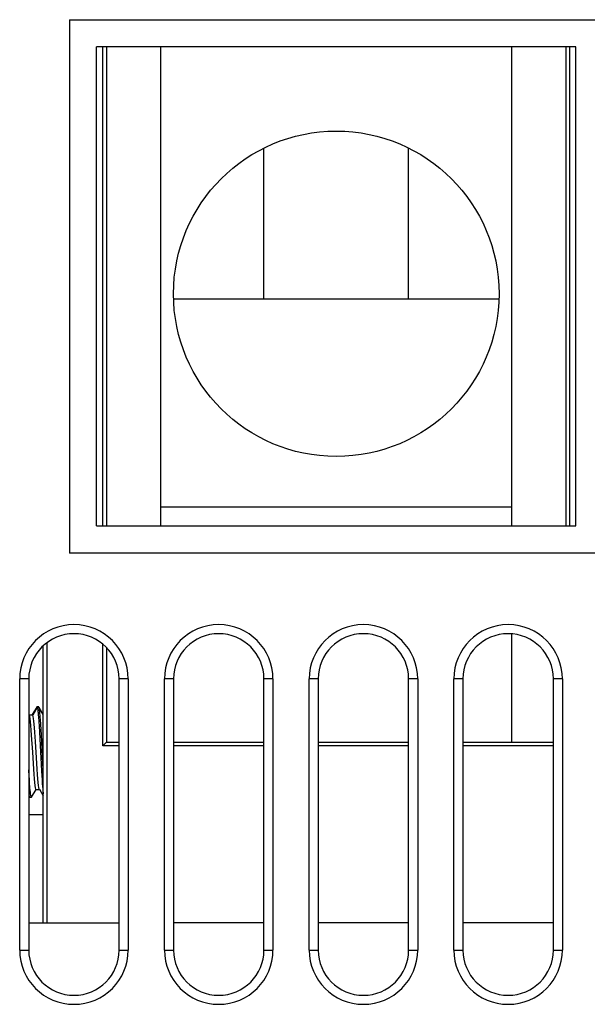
# Model space of a CAD drawing. Header units: millimetres. Extents: x 0 to 1574, y -402 to 1216.
# Tile 54 of 89: x 466 to 498, y 1035 to 1090. Entities that reach past the tile are written whole.
import ezdxf

# ---------------------------------------------------------------- set-up
doc = ezdxf.new("R2010")
doc.units = ezdxf.units.MM
doc.header["$LTSCALE"] = 65.395
for name, color, linetype in [('EFC5610_90KW_BOTTOM_1_AM_0', 7, 'CONTINUOUS'), ('LDZHJ_SZCYZT_M4X45_1_AM_0', 7, 'CONTINUOUS'), ('TERMINAL_HAPPY_3P_1_AM_0', 7, 'CONTINUOUS')]:
    doc.layers.add(name, color=color, linetype=linetype)

msp = doc.modelspace()

# ---------------------------------------------------------------- linework, layer by layer
at = {"layer": 'EFC5610_90KW_BOTTOM_1_AM_0', "color": 7}
for p, q in [((469.044, 1089.73), (469.044, 1060.23)), ((469.044, 1089.73), (555.344, 1089.73)), ((470.544, 1061.73), (470.544, 1088.23)), ((497.044, 1088.23), (470.544, 1088.23)), ((497.044, 1061.73), (497.044, 1088.23)), ((470.544, 1061.73), (497.044, 1061.73)), ((555.344, 1060.23), (469.044, 1060.23)), ((466.294, 1038.27), (466.294, 1053.27)), ((466.794, 1053.27), (466.294, 1053.27)), ((466.794, 1053.27), (466.794, 1038.27)), ((471.794, 1038.27), (471.794, 1053.27)), ((472.294, 1053.27), (471.794, 1053.27)), ((472.294, 1053.27), (472.294, 1038.27)), ((474.294, 1038.27), (474.294, 1053.27)), ((474.794, 1053.27), (474.294, 1053.27)), ((474.794, 1053.27), (474.794, 1038.27)), ((479.794, 1038.27), (479.794, 1053.27)), ((480.294, 1053.27), (479.794, 1053.27)), ((480.294, 1053.27), (480.294, 1038.27)), ((482.294, 1038.27), (482.294, 1053.27)), ((482.794, 1053.27), (482.294, 1053.27)), ((482.794, 1053.27), (482.794, 1038.27)), ((487.794, 1038.27), (487.794, 1053.27)), ((488.294, 1053.27), (487.794, 1053.27)), ((488.294, 1053.27), (488.294, 1038.27)), ((490.294, 1038.27), (490.294, 1053.27)), ((490.794, 1053.27), (490.294, 1053.27)), ((490.794, 1053.27), (490.794, 1038.27)), ((495.794, 1038.27), (495.794, 1053.27)), ((496.294, 1053.27), (495.794, 1053.27)), ((496.294, 1053.27), (496.294, 1038.27)), ((466.294, 1038.27), (466.794, 1038.27)), ((471.794, 1038.27), (472.294, 1038.27)), ((474.294, 1038.27), (474.794, 1038.27)), ((479.794, 1038.27), (480.294, 1038.27)), ((482.294, 1038.27), (482.794, 1038.27)), ((487.794, 1038.27), (488.294, 1038.27)), ((490.294, 1038.27), (490.794, 1038.27)), ((495.794, 1038.27), (496.294, 1038.27))]:
    msp.add_line(p, q, dxfattribs=at)
for centre, radius, start, end in [((469.294, 1053.27), 3, 0, 180), ((477.294, 1053.27), 3, 0, 180), ((485.294, 1053.27), 3, 0, 180), ((493.294, 1053.27), 3, 0, 180), ((469.294, 1053.27), 2.5, 0, 180), ((477.294, 1053.27), 2.5, 0, 180), ((485.294, 1053.27), 2.5, 0, 180), ((493.294, 1053.27), 2.5, 0, 180), ((469.294, 1038.27), 3, 180, 360), ((469.294, 1038.27), 2.5, 180, 360), ((477.294, 1038.27), 3, 180, 360), ((477.294, 1038.27), 2.5, 180, 360), ((485.294, 1038.27), 3, 180, 360), ((485.294, 1038.27), 2.5, 180, 360), ((493.294, 1038.27), 3, 180, 360), ((493.294, 1038.27), 2.5, 180, 360)]:
    msp.add_arc(centre, radius, start, end, dxfattribs=at)
at = {"layer": 'LDZHJ_SZCYZT_M4X45_1_AM_0', "color": 7}
for p, q in [((467.232, 1051.711), (466.989, 1051.291)), ((467.266, 1051.684), (467.016, 1051.257)), ((467.343, 1051.72), (467.243, 1051.72)), ((467.259, 1051.704), (467.266, 1051.684)), ((467.365, 1051.682), (467.265, 1051.682)), ((467.344, 1051.72), (467.343, 1051.72)), ((467.594, 1051.298), (467.355, 1051.71)), ((467.594, 1051.293), (467.365, 1051.684)), ((466.794, 1051.288), (466.994, 1051.288)), ((467.442, 1050.993), (467.429, 1051.178)), ((467.352, 1050.892), (467.366, 1050.675)), ((467.366, 1050.675), (467.386, 1050.317)), ((467.456, 1050.786), (467.442, 1050.993)), ((467.478, 1050.44), (467.456, 1050.786)), ((466.933, 1050.16), (466.994, 1049.221)), ((467.158, 1049.8), (467.122, 1050.328)), ((467.386, 1050.317), (467.444, 1049.243)), ((467.493, 1050.191), (467.478, 1050.44)), ((467.514, 1049.794), (467.493, 1050.191)), ((467.214, 1048.894), (467.158, 1049.8)), ((467.556, 1048.965), (467.514, 1049.794)), ((466.994, 1049.221), (467.033, 1048.586)), ((467.444, 1049.243), (467.478, 1048.555)), ((467.594, 1048.262), (467.556, 1048.965)), ((467.255, 1048.269), (467.214, 1048.894)), ((467.478, 1048.555), (467.499, 1048.164)), ((466.827, 1047.702), (466.812, 1047.932)), ((467.499, 1048.164), (467.514, 1047.919)), ((467.514, 1047.919), (467.529, 1047.69)), ((466.841, 1047.491), (466.827, 1047.702)), ((466.855, 1047.301), (466.841, 1047.491)), ((467.529, 1047.69), (467.543, 1047.48)), ((467.543, 1047.48), (467.557, 1047.292)), ((466.955, 1046.73), (467.199, 1047.151)), ((467.194, 1047.154), (467.381, 1047.154)), ((467.381, 1047.166), (467.594, 1046.799)), ((466.844, 1046.721), (466.944, 1046.721))]:
    msp.add_line(p, q, dxfattribs=at)
for points in [[(467.232, 1051.711), (467.237, 1051.717), (467.244, 1051.72)], [(467.244, 1051.72), (467.245, 1051.72), (467.252, 1051.716), (467.259, 1051.704)], [(467.266, 1051.684), (467.273, 1051.657), (467.28, 1051.622)], [(467.354, 1051.711), (467.351, 1051.716), (467.344, 1051.72)], [(467.365, 1051.684), (467.358, 1051.704), (467.354, 1051.711)], [(467.394, 1051.53), (467.386, 1051.579), (467.379, 1051.622), (467.372, 1051.656), (467.365, 1051.684)], [(466.807, 1051.276), (466.814, 1051.261), (466.833, 1051.186), (466.853, 1051.061), (466.873, 1050.892), (466.893, 1050.684), (466.913, 1050.441), (466.933, 1050.16)], [(466.994, 1051.288), (466.997, 1051.287), (467.015, 1051.258)], [(467.122, 1050.328), (467.105, 1050.559), (467.087, 1050.762), (467.069, 1050.938), (467.051, 1051.082), (467.033, 1051.189), (467.015, 1051.258)], [(467.28, 1051.622), (467.287, 1051.579), (467.294, 1051.53)], [(467.294, 1051.53), (467.301, 1051.473), (467.308, 1051.409), (467.315, 1051.339), (467.323, 1051.261), (467.33, 1051.178), (467.337, 1051.088), (467.345, 1050.993), (467.352, 1050.892)], [(467.408, 1051.409), (467.401, 1051.473), (467.394, 1051.53)], [(467.429, 1051.178), (467.422, 1051.261), (467.415, 1051.339), (467.408, 1051.409)], [(467.033, 1048.586), (467.053, 1048.278), (467.074, 1047.993), (467.095, 1047.747), (467.114, 1047.538), (467.134, 1047.37), (467.154, 1047.248), (467.175, 1047.176), (467.194, 1047.154)], [(466.812, 1047.932), (466.797, 1048.178), (466.794, 1048.244)], [(467.381, 1047.166), (467.374, 1047.179), (467.354, 1047.253), (467.335, 1047.375), (467.315, 1047.542), (467.295, 1047.747), (467.276, 1047.99), (467.255, 1048.269)], [(466.897, 1046.883), (466.89, 1046.935), (466.883, 1046.995), (466.876, 1047.062), (466.869, 1047.135), (466.862, 1047.215), (466.855, 1047.301)], [(467.557, 1047.292), (467.564, 1047.206), (467.571, 1047.127), (467.578, 1047.054), (467.585, 1046.988), (467.591, 1046.929), (467.594, 1046.911)], [(466.794, 1046.92), (466.799, 1046.883), (466.806, 1046.837), (466.813, 1046.799), (466.819, 1046.768), (466.826, 1046.745), (466.833, 1046.73)], [(466.833, 1046.73), (466.84, 1046.721), (466.844, 1046.721)], [(466.911, 1046.799), (466.904, 1046.837), (466.897, 1046.883)], [(466.944, 1046.721), (466.94, 1046.721), (466.933, 1046.729), (466.926, 1046.745), (466.919, 1046.768), (466.911, 1046.799)], [(466.954, 1046.73), (466.947, 1046.722), (466.944, 1046.721)]]:
    msp.add_lwpolyline(points, dxfattribs=at)
at = {"layer": 'TERMINAL_HAPPY_3P_1_AM_0', "color": 7}
for p, q in [((470.894, 1061.73), (470.894, 1088.23)), ((471.094, 1088.23), (471.094, 1061.73)), ((474.094, 1061.73), (474.094, 1088.23)), ((493.494, 1061.73), (493.494, 1088.23)), ((496.494, 1061.73), (496.494, 1088.23)), ((496.694, 1088.23), (496.694, 1061.73)), ((479.794, 1074.27), (479.794, 1082.631)), ((487.794, 1074.27), (487.794, 1082.631)), ((492.789, 1074.27), (474.799, 1074.27)), ((493.494, 1062.77), (474.094, 1062.77)), ((493.494, 1049.77), (493.494, 1055.76)), ((467.594, 1039.77), (467.594, 1055.1)), ((467.794, 1055.267), (467.794, 1039.77)), ((470.894, 1049.57), (470.894, 1055.188)), ((471.094, 1055.003), (471.094, 1049.77)), ((471.794, 1049.57), (470.894, 1049.57)), ((470.958, 1049.635), (471.084, 1049.761)), ((471.094, 1049.77), (471.794, 1049.77)), ((474.794, 1049.77), (479.794, 1049.77)), ((479.794, 1049.57), (474.794, 1049.57)), ((482.794, 1049.77), (487.794, 1049.77)), ((487.794, 1049.57), (482.794, 1049.57)), ((490.794, 1049.77), (495.794, 1049.77)), ((495.794, 1049.57), (490.794, 1049.57)), ((466.794, 1045.77), (467.594, 1045.77)), ((466.794, 1039.77), (471.794, 1039.77)), ((479.794, 1039.77), (474.794, 1039.77)), ((487.794, 1039.77), (482.794, 1039.77)), ((495.794, 1039.77), (490.794, 1039.77))]:
    msp.add_line(p, q, dxfattribs=at)
for points in [[(470.894, 1049.57), (470.927, 1049.603), (470.958, 1049.635)], [(471.084, 1049.761), (471.091, 1049.768), (471.094, 1049.77)]]:
    msp.add_lwpolyline(points, dxfattribs=at)
msp.add_circle((483.794, 1074.57), 9, dxfattribs=at)

doc.saveas('drawing.dxf')
